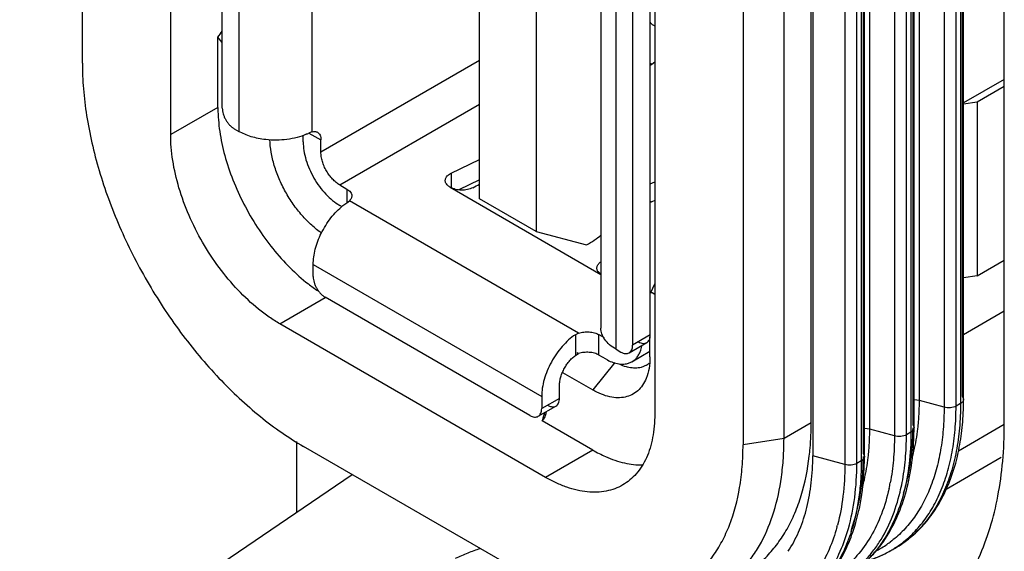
# Model space of a CAD drawing. Header units: inches. Extents: x 0 to 34, y 0 to 22.
# Tile 99 of 126: x 22.264 to 22.728, y 13.47 to 13.721. Entities that reach past the tile are written whole.
import ezdxf

# ---------------------------------------------------------------- set-up
doc = ezdxf.new("R2010")
doc.units = ezdxf.units.IN
doc.header["$LTSCALE"] = 1.87
doc.header["$MEASUREMENT"] = 0
doc.layers.get('0').update_dxf_attribs({"linetype": 'CONTINUOUS'})

msp = doc.modelspace()

# ---------------------------------------------------------------- linework, layer by layer
at = {"color": 6, "linetype": 'CONTINUOUS'}
for p, q in [((22.2931472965, 13.7000560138), (22.2931472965, 14.0616816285)), ((22.3347942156, 13.6663662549), (22.3347942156, 14.0472785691)), ((22.4803913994, 13.6361446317), (22.4803913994, 13.9575896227)), ((22.507116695, 13.9421587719), (22.507116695, 13.6207137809)), ((22.6878925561, 13.5409885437), (22.6878925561, 13.9411875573)), ((22.7072922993, 13.9398550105), (22.7072922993, 13.5396559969)), ((22.7082883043, 13.5429174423), (22.7082883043, 13.9418963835)), ((22.7087567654, 13.5416973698), (22.7087567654, 13.9418963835)), ((22.6995238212, 13.9380559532), (22.6995238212, 13.5378569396)), ((22.7051724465, 13.5384320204), (22.7051724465, 13.938631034)), ((22.5376889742, 13.9319501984), (22.5376889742, 13.5751462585)), ((22.6644901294, 13.5274762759), (22.6644901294, 13.9276752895)), ((22.6838898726, 13.9263427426), (22.6838898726, 13.526143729)), ((22.6848858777, 13.5294051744), (22.6848858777, 13.9283841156)), ((22.6853543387, 13.528185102), (22.6853543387, 13.9283841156)), ((22.5448383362, 13.5651805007), (22.5448383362, 13.9219844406)), ((22.6761213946, 13.9245436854), (22.6761213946, 13.5243446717)), ((22.6817700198, 13.5249197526), (22.6817700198, 13.9251187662)), ((22.5630727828, 13.9154733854), (22.5630727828, 13.5345610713)), ((22.6375973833, 13.915102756), (22.6375973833, 13.5149037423)), ((22.6583675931, 13.5114074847), (22.6583675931, 13.9116064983)), ((22.660487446, 13.9128304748), (22.660487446, 13.5126314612)), ((22.661483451, 13.5158929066), (22.661483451, 13.9148718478)), ((22.6619519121, 13.5146728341), (22.6619519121, 13.9148718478)), ((22.5526332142, 13.911054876), (22.5526332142, 13.5671087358)), ((22.6527189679, 13.9110314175), (22.6527189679, 13.5108324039)), ((22.6240382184, 13.5231467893), (22.6240382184, 13.884772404)), ((22.6047197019, 13.8817836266), (22.6047197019, 13.5201580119)), ((22.3591532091, 13.6788216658), (22.3591532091, 13.8506340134)), ((22.366948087, 13.8461333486), (22.366948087, 13.6678921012)), ((22.4014682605, 13.6676879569), (22.4014682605, 13.8461333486)), ((22.3570652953, 13.6792252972), (22.3570652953, 13.7123186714)), ((22.4803913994, 13.7012464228), (22.405644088, 13.658088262)), ((22.5609668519, 13.6991235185), (22.5616492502, 13.6996365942)), ((22.560984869, 13.7000201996), (22.5616492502, 13.6996365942)), ((22.5616492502, 13.6996365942), (22.5630727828, 13.7006023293)), ((22.7279295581, 13.6924236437), (22.7087567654, 13.6813535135)), ((22.7151621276, 13.6818371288), (22.7279295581, 13.6892088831)), ((22.4145525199, 13.6426584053), (22.4803913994, 13.6806729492)), ((22.7087567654, 13.680846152), (22.7151621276, 13.6818371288)), ((22.7151621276, 13.6818371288), (22.7151621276, 13.5998686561)), ((22.3570652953, 13.6792252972), (22.3347942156, 13.6663662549)), ((22.3972924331, 13.6629104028), (22.3972924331, 13.6661439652)), ((22.4005200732, 13.667350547), (22.4000200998, 13.6671208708)), ((22.4000203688, 13.6671213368), (22.405644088, 13.6638742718)), ((22.4014682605, 13.6676879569), (22.4005200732, 13.667350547)), ((22.405644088, 13.658088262), (22.405644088, 13.6638742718)), ((22.4671176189, 13.648230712), (22.4803913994, 13.6546616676)), ((22.4145525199, 13.6426584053), (22.4178931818, 13.640729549)), ((22.4803913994, 13.6450183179), (22.4707438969, 13.6403442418)), ((22.560984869, 13.6431327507), (22.5630727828, 13.644127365)), ((22.4178931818, 13.640729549), (22.4178931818, 13.6342351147)), ((22.4666111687, 13.6415332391), (22.5376889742, 13.6004938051)), ((22.4156830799, 13.6323622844), (22.4145525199, 13.6330150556)), ((22.4160549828, 13.6328903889), (22.4178931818, 13.634241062)), ((22.4178931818, 13.6342351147), (22.4191083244, 13.6352058)), ((22.5271982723, 13.5727960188), (22.4191083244, 13.6352058)), ((22.507116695, 13.6207137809), (22.4803913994, 13.6361446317)), ((22.5630727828, 13.635326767), (22.5616492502, 13.6346486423)), ((22.507116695, 13.6207137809), (22.5308882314, 13.6143447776)), ((22.4020250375, 13.5994223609), (22.4020250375, 13.6052083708)), ((22.4020250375, 13.6052083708), (22.5097613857, 13.5430027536)), ((22.7151621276, 13.5998686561), (22.7279295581, 13.6072404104)), ((22.7151621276, 13.5998686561), (22.7087567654, 13.5988776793)), ((22.3862960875, 13.5771623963), (22.4077313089, 13.5895388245)), ((22.5041936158, 13.5340026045), (22.4075928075, 13.5897787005)), ((22.7279295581, 13.5831323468), (22.7087567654, 13.5720622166)), ((22.5115709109, 13.5048302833), (22.3862960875, 13.5771623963)), ((22.5271982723, 13.5727960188), (22.52562953, 13.5720294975)), ((22.52562953, 13.5720354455), (22.52562953, 13.5623247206)), ((22.5367650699, 13.5624510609), (22.5367650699, 13.5720944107)), ((22.5367650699, 13.5720944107), (22.5392368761, 13.5706672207)), ((22.5510026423, 13.5635045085), (22.5593542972, 13.5683266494)), ((22.560984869, 13.5719308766), (22.5526332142, 13.5671087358)), ((22.5608287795, 13.5615748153), (22.5608287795, 13.5711149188)), ((22.5263802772, 13.5636249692), (22.5271982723, 13.5631526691)), ((22.552311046, 13.5593129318), (22.5608287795, 13.5642309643)), ((22.556515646, 13.564799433), (22.5570175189, 13.5667093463)), ((22.52562953, 13.5623247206), (22.5271982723, 13.5631526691)), ((22.5442170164, 13.558902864), (22.5338419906, 13.5459959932)), ((22.5401057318, 13.5605222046), (22.5367650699, 13.5624510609)), ((22.5502582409, 13.5584728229), (22.552310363, 13.5593141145)), ((22.5196409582, 13.5541954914), (22.5338419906, 13.5459959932)), ((22.5591845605, 13.5576946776), (22.5566932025, 13.5566746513)), ((22.5097613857, 13.5430027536), (22.5097613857, 13.5372167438)), ((22.5181130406, 13.5420388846), (22.5097613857, 13.5372167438)), ((22.6878925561, 13.5409885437), (22.6853518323, 13.5412837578)), ((22.6995238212, 13.5378569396), (22.6878925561, 13.5409885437)), ((22.7082883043, 13.5429174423), (22.7087567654, 13.5416973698)), ((22.5081308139, 13.5336125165), (22.5164824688, 13.5384346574)), ((22.7072922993, 13.5396559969), (22.7051724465, 13.5384320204)), ((22.5338419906, 13.5176893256), (22.5100531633, 13.5314246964)), ((22.5109983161, 13.5346884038), (22.5117027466, 13.5342816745)), ((22.6368457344, 13.5305416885), (22.6240382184, 13.5231467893)), ((22.6644901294, 13.5274762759), (22.6619494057, 13.5277714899)), ((22.6761213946, 13.5243446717), (22.6644901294, 13.5274762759)), ((22.6838898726, 13.526143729), (22.6817700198, 13.5249197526)), ((22.6848858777, 13.5294051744), (22.6853543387, 13.528185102)), ((22.7062708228, 13.5173717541), (22.7279264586, 13.5298754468)), ((22.6240382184, 13.5231467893), (22.6047197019, 13.5201580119)), ((22.5004353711, 13.4599571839), (22.3974316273, 13.5194302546)), ((22.5338419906, 13.5176893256), (22.5115709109, 13.5048302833)), ((22.6527189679, 13.5108324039), (22.6375973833, 13.5149037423)), ((22.660487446, 13.5126314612), (22.6583675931, 13.5114074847)), ((22.661483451, 13.5158929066), (22.6619519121, 13.5146728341)), ((22.7005240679, 13.4993278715), (22.726453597, 13.5142992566)), ((22.2635945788, 13.3997197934), (22.4204564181, 13.506136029)), ((22.6743399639, 13.4702796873), (22.6764598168, 13.4715036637))]:
    msp.add_line(p, q, dxfattribs=at)
at = {"color": 7, "linetype": 'CONTINUOUS'}
for p, q in [((22.560984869, 13.5719308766), (22.560984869, 13.9158770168)), ((22.6368457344, 13.5305416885), (22.6368457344, 13.8921673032)), ((22.7279295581, 13.5298700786), (22.7279295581, 13.8891170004)), ((22.5617921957, 13.7183463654), (22.5630727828, 13.7176069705)), ((22.3591485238, 13.7098720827), (22.3570652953, 13.7123186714)), ((22.364720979, 13.6691780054), (22.366948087, 13.6678921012)), ((22.4671176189, 13.648230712), (22.4671176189, 13.6415332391)), ((22.5616492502, 13.6346486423), (22.5609679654, 13.6343809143)), ((22.560984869, 13.6350322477), (22.5616492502, 13.6346486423)), ((22.5376127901, 13.6005768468), (22.5364802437, 13.6016402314)), ((22.561211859, 13.5920053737), (22.5630727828, 13.5960153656)), ((22.5630727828, 13.5909966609), (22.5617921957, 13.5917360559)), ((22.5448383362, 13.5651805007), (22.5470654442, 13.5638945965)), ((22.5181130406, 13.5420388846), (22.5181130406, 13.5478248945)), ((22.3941751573, 13.5216815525), (22.3941751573, 13.4883066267))]:
    msp.add_line(p, q, dxfattribs=at)
for centre, radius, start, end in [((22.1701163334, 13.8497997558), 0.2320581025, 323.6694717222, 324.5508103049), ((22.3858658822, 13.8161422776), 0.1972409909, 297.6032540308, 298.6358574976), ((22.4616449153, 13.5475392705), 0.0510199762, 341.5879658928, 343.3152423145), ((22.5040514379, 13.5362313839), 0.0076892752, 321.3093112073, 327.8542226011), ((22.465806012, 13.5462859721), 0.0466742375, 343.322434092, 344.6744633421), ((22.4724826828, 13.5444799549), 0.039757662, 344.6415063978, 346.7392620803)]:
    msp.add_arc(centre, radius, start, end, dxfattribs=at)
at = {"color": 6, "linetype": 'CONTINUOUS'}
for centre, radius, start, end in [((22.4256973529, 13.6792260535), 0.0686320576, 180.0006313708, 180.4702131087), ((22.3882979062, 13.6910115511), 0.0266115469, 293.1196178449, 296.1353250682), ((22.4508193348, 13.6616081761), 0.0831486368, 232.0943143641, 235.9871130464), ((22.5541886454, 13.5663395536), 0.0099846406, 300.0238220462, 309.3761722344), ((22.5709686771, 13.5416905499), 0.1377880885, 359.0647768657, 0.0028359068), ((22.5734780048, 13.5416498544), 0.1352784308, 358.4443260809, 359.0646637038), ((22.5475662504, 13.528178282), 0.1377880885, 359.0647768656, 0.002835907), ((22.5500755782, 13.5281375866), 0.1352784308, 358.4443260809, 359.0646637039), ((22.5266731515, 13.5146253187), 0.1352784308, 358.4443260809, 359.0646637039), ((22.5241638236, 13.5146660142), 0.1377880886, 359.0647768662, 0.0028359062), ((22.5800438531, 13.5269543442), 0.1047147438, 350.0034698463, 352.0946291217), ((22.5842040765, 13.5262263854), 0.1004913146, 349.1763506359, 350.0004708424), ((22.5781943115, 13.5206356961), 0.0976860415, 347.5570348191, 349.1783770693), ((22.5838395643, 13.5206693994), 0.0976373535, 346.5213247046, 349.1986967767), ((22.5634092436, 13.5050843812), 0.0888294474, 344.543810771, 345.1700226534), ((22.5692976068, 13.5048969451), 0.0884918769, 343.5195992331, 344.1431007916), ((22.5739198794, 13.5053673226), 0.0858784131, 342.3225614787, 342.9587500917), ((22.575936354, 13.5067926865), 0.0852138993, 341.0057711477, 341.6476819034), ((22.5811210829, 13.4999976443), 0.053975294, 326.1936009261, 327.5097714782), ((22.6451406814, 13.5131801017), 0.0484626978, 297.6922081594, 299.9960024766), ((22.6450985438, 13.5132470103), 0.048541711, 299.9995948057, 303.7751705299), ((22.6198013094, 13.5102863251), 0.0623468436, 323.3073668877, 325.2944773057), ((22.6448585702, 13.5136045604), 0.0489723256, 303.7759864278, 306.5876587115), ((22.6495476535, 13.5132162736), 0.0495803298, 300.0028629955, 302.759181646), ((22.6474858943, 13.5168856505), 0.0537890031, 286.6730420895, 299.9502818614)]:
    msp.add_arc(centre, radius, start, end, dxfattribs=at)
msp.add_ellipse((22.4964686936, 13.6235666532), major_axis=(0.0485333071, 0.0090858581), ratio=0.4107397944, start_param=-0.8620928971, end_param=-0.6367217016, dxfattribs=at)
at = {"color": 7, "linetype": 'CONTINUOUS'}
for points, knots in [([(22.5609750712, 13.7193401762), (22.5610603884, 13.7191300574), (22.5612854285, 13.7187485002), (22.5616192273, 13.7184605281), (22.5617921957, 13.7183463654)], [0, 0, 0, 0, 0.5225018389, 1, 1, 1, 1]), ([(22.4648297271, 13.6431162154), (22.4646877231, 13.6433256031), (22.4644549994, 13.6437652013), (22.4642859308, 13.6444804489), (22.4643124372, 13.6452042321), (22.4645326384, 13.6459134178), (22.4649403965, 13.6465884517), (22.4655285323, 13.647206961), (22.4662667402, 13.6477626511), (22.4668226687, 13.6480809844), (22.4671176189, 13.648230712)], [0, 0, 0, 0, 0.1178088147, 0.2290095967, 0.3384487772, 0.4510075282, 0.5711224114, 0.7024259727, 0.8459733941, 1, 1, 1, 1]), ([(22.4666111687, 13.6415332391), (22.4662508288, 13.641751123), (22.4655954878, 13.6422139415), (22.4650417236, 13.6428036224), (22.4648297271, 13.6431162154)], [0, 0, 0, 0, 0.5271611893, 1, 1, 1, 1]), ([(22.4772567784, 13.6413517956), (22.4764588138, 13.6409496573), (22.4746824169, 13.6403409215), (22.4718678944, 13.6400945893), (22.469102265, 13.6404444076), (22.4673923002, 13.6410961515), (22.4666436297, 13.6415144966)], [0, 0, 0, 0, 0.2441511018, 0.5065480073, 0.7656696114, 1, 1, 1, 1]), ([(22.5364802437, 13.6016402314), (22.536338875, 13.6018250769), (22.5360960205, 13.6022102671), (22.5358668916, 13.6028396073), (22.5357929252, 13.603487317), (22.5358775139, 13.6041375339), (22.5361154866, 13.6047760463), (22.5365020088, 13.6053886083), (22.5370195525, 13.6059669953), (22.5374268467, 13.6063154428), (22.5376464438, 13.6064835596)], [0, 0, 0, 0, 0.1241188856, 0.240992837, 0.354329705, 0.4684385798, 0.5874851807, 0.7149216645, 0.8524910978, 1, 1, 1, 1]), ([(22.5617921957, 13.5917360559), (22.5617277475, 13.5917708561), (22.5615999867, 13.5918282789), (22.5614047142, 13.5918734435), (22.5612207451, 13.5918621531), (22.5611136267, 13.5918118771), (22.5610688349, 13.5917788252)], [0, 0, 0, 0, 0.2880758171, 0.548065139, 0.7810581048, 1, 1, 1, 1]), ([(22.5554170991, 13.5687167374), (22.5557619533, 13.5685176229), (22.5564496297, 13.5681918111), (22.5575057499, 13.5679346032), (22.5584978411, 13.5679604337), (22.5590947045, 13.5681767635), (22.5593542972, 13.5683266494)], [0, 0, 0, 0, 0.2891594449, 0.5490457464, 0.7823320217, 1, 1, 1, 1]), ([(22.5593542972, 13.5683266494), (22.5596138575, 13.5684765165), (22.5600995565, 13.5688852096), (22.5606178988, 13.5697313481), (22.5609231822, 13.570774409), (22.560984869, 13.5715327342), (22.560984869, 13.5719308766)], [0, 0, 0, 0, 0.2176733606, 0.4509619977, 0.7108462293, 1, 1, 1, 1]), ([(22.5164824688, 13.5384346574), (22.5167420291, 13.5385845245), (22.517227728, 13.5389932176), (22.5177460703, 13.5398393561), (22.5180513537, 13.540882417), (22.5181130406, 13.5416407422), (22.5181130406, 13.5420388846)], [0, 0, 0, 0, 0.2176733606, 0.4509619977, 0.7108462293, 1, 1, 1, 1]), ([(22.5118766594, 13.5356809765), (22.5117584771, 13.5350324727), (22.5114364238, 13.5338022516), (22.5108843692, 13.5326527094), (22.5105619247, 13.532140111)], [0, 0, 0, 0, 0.5211913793, 1, 1, 1, 1]), ([(22.5125452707, 13.5388247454), (22.5127221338, 13.5387226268), (22.5133904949, 13.5383734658), (22.5141280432, 13.5381385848), (22.514675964, 13.5380838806)], [0, 0, 0, 0, 0.2705454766, 1, 1, 1, 1]), ([(22.514675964, 13.5380838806), (22.5149956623, 13.5380519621), (22.5156263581, 13.5380684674), (22.5162228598, 13.5382847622), (22.5164824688, 13.5384346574)], [0, 0, 0, 0, 0.5173188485, 1, 1, 1, 1]), ([(22.6359444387, 13.51474423), (22.6360956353, 13.516022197), (22.6366323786, 13.5212714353), (22.6368457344, 13.5265524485), (22.6368457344, 13.5305416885)], [0, 0, 0, 0, 0.2439065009, 1, 1, 1, 1]), ([(22.6815432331, 13.4273367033), (22.6852152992, 13.4294569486), (22.6922751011, 13.4343835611), (22.7016030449, 13.4435650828), (22.7096247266, 13.4544633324), (22.7187243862, 13.4715633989), (22.7245612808, 13.4913249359), (22.7274562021, 13.5126639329), (22.7279295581, 13.52403995), (22.7279295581, 13.5298700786)], [0, 0, 0, 0, 0.1080604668, 0.2181492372, 0.3321454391, 0.4515482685, 0.710374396, 0.8514214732, 1, 1, 1, 1]), ([(22.604234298, 13.4584571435), (22.6063961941, 13.4597053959), (22.6105739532, 13.462535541), (22.6162365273, 13.467669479), (22.6212725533, 13.4736684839), (22.6256484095, 13.4804835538), (22.6293395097, 13.4880659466), (22.6334089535, 13.4993910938), (22.6352056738, 13.5084999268), (22.6359444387, 13.51474423)], [0, 0, 0, 0, 0.1118324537, 0.2251556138, 0.3413667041, 0.4616809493, 0.5870765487, 0.7183180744, 1, 1, 1, 1])]:
    msp.add_open_spline(points, degree=3, knots=knots, dxfattribs=at)
at = {"color": 6, "linetype": 'CONTINUOUS'}
for points, knots in [([(22.2931472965, 13.7000560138), (22.2931472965, 13.6960236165), (22.2935069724, 13.6877712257), (22.2950247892, 13.6752232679), (22.2975259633, 13.66233673), (22.3009815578, 13.649238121), (22.3053612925, 13.6360510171), (22.3106199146, 13.6228990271), (22.3167113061, 13.6099100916), (22.3235733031, 13.5972068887), (22.3311436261, 13.5849125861), (22.3393467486, 13.5731427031), (22.3481075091, 13.5620124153), (22.357338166, 13.551625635), (22.3669542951, 13.5420833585), (22.3768640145, 13.533473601), (22.3869722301, 13.5258846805), (22.3939393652, 13.5214466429), (22.3974316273, 13.5194302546)], [0, 0, 0, 0, 0.0558104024, 0.1141767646, 0.1747877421, 0.2373492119, 0.3015423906, 0.3669870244, 0.4332775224, 0.4999939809, 0.5667106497, 0.6330017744, 0.6984474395, 0.7626420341, 0.825205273, 0.8858183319, 0.9441870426, 1, 1, 1, 1]), ([(22.3570676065, 13.6786628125), (22.3570970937, 13.6750650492), (22.3577314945, 13.6676113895), (22.3601444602, 13.656341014), (22.3639862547, 13.6448697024), (22.3691396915, 13.6335364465), (22.3754560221, 13.6226730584), (22.3827489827, 13.6126005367), (22.3908014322, 13.6036141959), (22.3967046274, 13.5983607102), (22.3997358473, 13.5960019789)], [0, 0, 0, 0, 0.1126939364, 0.2334323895, 0.3602434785, 0.4908699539, 0.6227313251, 0.7531974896, 0.8796967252, 1, 1, 1, 1]), ([(22.3591532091, 13.6788216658), (22.3591532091, 13.6783823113), (22.3592350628, 13.6774665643), (22.3595546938, 13.6760842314), (22.3600705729, 13.6746842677), (22.3607590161, 13.673319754), (22.3615965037, 13.6720412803), (22.362550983, 13.6708945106), (22.363588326, 13.6699264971), (22.3643404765, 13.6693977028), (22.364720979, 13.6691780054)], [0, 0, 0, 0, 0.113958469, 0.2373419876, 0.3670582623, 0.4999939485, 0.6329304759, 0.7626492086, 0.8860366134, 1, 1, 1, 1]), ([(22.3862960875, 13.5771623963), (22.384571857, 13.5781579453), (22.3811313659, 13.5803498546), (22.3743550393, 13.5854376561), (22.3662228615, 13.5930463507), (22.3573949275, 13.6036422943), (22.349648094, 13.6154736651), (22.3432752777, 13.6280982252), (22.3385130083, 13.6410411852), (22.3359899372, 13.6518879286), (22.3349721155, 13.6603000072), (22.3347942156, 13.6643753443), (22.3347942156, 13.6663662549)], [0, 0, 0, 0, 0.0558184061, 0.1142147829, 0.2373846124, 0.3670045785, 0.5000060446, 0.6330066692, 0.7626241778, 0.8857901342, 0.9441841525, 1, 1, 1, 1]), ([(22.3796229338, 13.6640151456), (22.3784460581, 13.6641449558), (22.3761402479, 13.6645015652), (22.3728156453, 13.6653343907), (22.3697412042, 13.6664434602), (22.3678354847, 13.6673797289), (22.366948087, 13.6678921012)], [0, 0, 0, 0, 0.2662607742, 0.523877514, 0.7695666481, 1, 1, 1, 1]), ([(22.3987469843, 13.6665372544), (22.3973423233, 13.6659364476), (22.394346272, 13.6649284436), (22.3896035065, 13.6640114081), (22.3846383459, 13.6636682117), (22.3812876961, 13.6638315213), (22.3796229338, 13.6640151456)], [0, 0, 0, 0, 0.2352795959, 0.4848168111, 0.7420662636, 1, 1, 1, 1]), ([(22.4014682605, 13.6676879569), (22.4019097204, 13.6678112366), (22.4025915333, 13.6678992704), (22.4034543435, 13.667744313), (22.4038380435, 13.6675800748), (22.4040136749, 13.6674787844)], [0, 0, 0, 0, 0.5261266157, 0.7672731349, 1, 1, 1, 1]), ([(22.4040136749, 13.6674787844), (22.4042733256, 13.6673290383), (22.4047597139, 13.6669205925), (22.4052763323, 13.6660728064), (22.4055816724, 13.665030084), (22.405644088, 13.6642719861), (22.405644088, 13.6638742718)], [0, 0, 0, 0, 0.2176902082, 0.4511179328, 0.7111518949, 1, 1, 1, 1]), ([(22.4060817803, 13.619896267), (22.4044020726, 13.6210459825), (22.4011086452, 13.6236731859), (22.3965907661, 13.6282932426), (22.3924548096, 13.6335872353), (22.3888312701, 13.6393864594), (22.3858371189, 13.6455077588), (22.3835653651, 13.6517567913), (22.3820904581, 13.6579343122), (22.3816523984, 13.6620377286), (22.3815955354, 13.6640223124)], [0, 0, 0, 0, 0.1172433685, 0.2418139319, 0.3714260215, 0.5034420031, 0.6349871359, 0.7632188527, 0.8856425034, 1, 1, 1, 1]), ([(22.3972924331, 13.6629104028), (22.3972924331, 13.661547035), (22.3975439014, 13.6587077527), (22.3985379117, 13.6544240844), (22.4001346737, 13.6500847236), (22.4022715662, 13.6458551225), (22.4048660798, 13.6418896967), (22.4078257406, 13.6383371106), (22.4110385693, 13.6353343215), (22.4133717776, 13.6336968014), (22.4145525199, 13.6330150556)], [0, 0, 0, 0, 0.1140712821, 0.2373531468, 0.3669810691, 0.4999941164, 0.6330080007, 0.7626382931, 0.8859238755, 1, 1, 1, 1]), ([(22.4145525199, 13.6426584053), (22.4139437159, 13.6430099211), (22.4127402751, 13.643855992), (22.4110805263, 13.6454048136), (22.4095533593, 13.6472396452), (22.4082133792, 13.6492852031), (22.4071118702, 13.651468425), (22.4062864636, 13.6537083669), (22.4057750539, 13.6559200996), (22.405644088, 13.6573852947), (22.405644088, 13.658088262)], [0, 0, 0, 0, 0.1139633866, 0.2373507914, 0.3670695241, 0.5000060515, 0.6329417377, 0.7626580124, 0.886041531, 1, 1, 1, 1]), ([(22.4178931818, 13.640729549), (22.4182376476, 13.6405306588), (22.4188630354, 13.6400974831), (22.419613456, 13.6393115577), (22.4200893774, 13.6384401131), (22.4201999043, 13.6378145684), (22.4201997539, 13.6375147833)], [0, 0, 0, 0, 0.2888429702, 0.5488750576, 0.782304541, 1, 1, 1, 1]), ([(22.4057958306, 13.6198180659), (22.4070647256, 13.6223852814), (22.4093431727, 13.6260233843), (22.4130129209, 13.6302300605), (22.415021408, 13.6320644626), (22.4160549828, 13.6328903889)], [0, 0, 0, 0, 0.513627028, 0.7627013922, 1, 1, 1, 1]), ([(22.4201997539, 13.6375147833), (22.4201996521, 13.6373120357), (22.4201500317, 13.6368976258), (22.4198528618, 13.6360729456), (22.4194357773, 13.6355264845), (22.4191083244, 13.6352058)], [0, 0, 0, 0, 0.2327344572, 0.4738851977, 1, 1, 1, 1]), ([(22.4020250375, 13.6052083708), (22.4020250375, 13.6063707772), (22.4022077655, 13.6087814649), (22.4029422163, 13.6124344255), (22.4041332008, 13.6161629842), (22.4051972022, 13.618606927), (22.4057958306, 13.6198180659)], [0, 0, 0, 0, 0.2292999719, 0.4751956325, 0.733496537, 1, 1, 1, 1]), ([(22.4020250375, 13.5994223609), (22.4020250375, 13.5989830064), (22.4021068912, 13.5980672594), (22.4024265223, 13.5966849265), (22.4029424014, 13.5952849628), (22.4036308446, 13.5939204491), (22.4044683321, 13.5926419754), (22.4054228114, 13.5914952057), (22.4064601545, 13.5905271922), (22.407212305, 13.5899983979), (22.4075928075, 13.5897787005)], [0, 0, 0, 0, 0.113958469, 0.2373419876, 0.3670582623, 0.4999939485, 0.6329304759, 0.7626492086, 0.8860366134, 1, 1, 1, 1]), ([(22.5271982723, 13.5727960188), (22.5279768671, 13.5730610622), (22.5296377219, 13.5734147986), (22.5321703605, 13.5734719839), (22.5342492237, 13.5731241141), (22.5357621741, 13.5726073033), (22.5364483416, 13.5722772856), (22.5367650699, 13.5720944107)], [0, 0, 0, 0, 0.2507786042, 0.5133318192, 0.768663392, 0.8884850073, 1, 1, 1, 1]), ([(22.5448383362, 13.5651805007), (22.5437676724, 13.5657986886), (22.5418249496, 13.5671384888), (22.5395017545, 13.5695758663), (22.5382546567, 13.5718749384), (22.5377702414, 13.5737492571), (22.5376899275, 13.5746840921), (22.5376897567, 13.5751462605)], [0, 0, 0, 0, 0.2893732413, 0.5486800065, 0.7816336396, 0.8918244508, 1, 1, 1, 1]), ([(22.52562953, 13.5720354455), (22.5245197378, 13.5712909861), (22.5223442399, 13.5695705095), (22.5193628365, 13.5665324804), (22.5166385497, 13.5630363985), (22.5142682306, 13.5592006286), (22.5123273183, 13.5551550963), (22.5108829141, 13.5510334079), (22.5099864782, 13.5469773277), (22.5097613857, 13.5442934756), (22.5097613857, 13.5430027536)], [0, 0, 0, 0, 0.117146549, 0.2422093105, 0.3723400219, 0.5048591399, 0.6367299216, 0.7649266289, 0.8868541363, 1, 1, 1, 1]), ([(22.5367650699, 13.5624510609), (22.5364483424, 13.5626339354), (22.5357621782, 13.5629639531), (22.5342492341, 13.5634807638), (22.5321703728, 13.5638286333), (22.5296377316, 13.5637714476), (22.5279768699, 13.5634177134), (22.5271982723, 13.5631526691)], [0, 0, 0, 0, 0.1115147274, 0.2313357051, 0.4866663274, 0.7492204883, 1, 1, 1, 1]), ([(22.5470654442, 13.5638945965), (22.5474129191, 13.5636939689), (22.5481052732, 13.5633661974), (22.5488539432, 13.5631864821), (22.5492126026, 13.563152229)], [0, 0, 0, 0, 0.5268831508, 1, 1, 1, 1]), ([(22.5492126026, 13.563152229), (22.549529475, 13.5631219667), (22.5501544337, 13.5631407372), (22.5507451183, 13.5633560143), (22.5510025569, 13.5635046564)], [0, 0, 0, 0, 0.5170932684, 1, 1, 1, 1]), ([(22.5510025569, 13.5635046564), (22.5512620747, 13.5636544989), (22.5517477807, 13.5640630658), (22.5522661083, 13.5649091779), (22.5525714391, 13.565952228), (22.5526332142, 13.5667105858), (22.5526332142, 13.5671087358)], [0, 0, 0, 0, 0.2176432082, 0.4509223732, 0.7108333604, 1, 1, 1, 1]), ([(22.552310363, 13.5593141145), (22.5527899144, 13.5595910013), (22.5537069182, 13.5602534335), (22.5548778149, 13.5615252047), (22.5558373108, 13.5630574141), (22.5563131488, 13.5641983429), (22.556515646, 13.564799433)], [0, 0, 0, 0, 0.2353721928, 0.4769682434, 0.7303959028, 1, 1, 1, 1]), ([(22.5181130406, 13.5478248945), (22.5181130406, 13.5484552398), (22.5182178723, 13.5497649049), (22.5186341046, 13.5517478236), (22.5193091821, 13.5537677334), (22.5202178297, 13.5557620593), (22.5213347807, 13.557670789), (22.5226251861, 13.5594380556), (22.5240512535, 13.5610054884), (22.5250947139, 13.5619182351), (22.52562953, 13.5623247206)], [0, 0, 0, 0, 0.1123288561, 0.2332162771, 0.3602675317, 0.4910644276, 0.6230771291, 0.7536986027, 0.8802913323, 1, 1, 1, 1]), ([(22.5401057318, 13.5605222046), (22.5409739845, 13.5600208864), (22.5427053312, 13.559167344), (22.5445539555, 13.5585963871), (22.5454563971, 13.5584147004)], [0, 0, 0, 0, 0.5213293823, 1, 1, 1, 1]), ([(22.5608287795, 13.5615748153), (22.5608287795, 13.5597715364), (22.5605727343, 13.5563320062), (22.5596689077, 13.5529896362), (22.5590525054, 13.5514824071)], [0, 0, 0, 0, 0.525479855, 1, 1, 1, 1]), ([(22.5454563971, 13.5584147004), (22.5462765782, 13.5582495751), (22.5478913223, 13.5580765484), (22.5495091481, 13.5582758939), (22.5502582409, 13.5584728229)], [0, 0, 0, 0, 0.5192691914, 1, 1, 1, 1]), ([(22.5508727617, 13.5566109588), (22.5504954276, 13.5566874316), (22.5489242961, 13.5570640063), (22.5474061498, 13.5576470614), (22.546294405, 13.5581726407)], [0, 0, 0, 0, 0.2384340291, 1, 1, 1, 1]), ([(22.5566932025, 13.5566746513), (22.5557850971, 13.5564367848), (22.5538237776, 13.5561972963), (22.5518667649, 13.5564095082), (22.5508727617, 13.5566109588)], [0, 0, 0, 0, 0.4806780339, 1, 1, 1, 1]), ([(22.5590525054, 13.5514824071), (22.5585884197, 13.5503476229), (22.5574801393, 13.548226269), (22.5551832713, 13.5455658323), (22.5523688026, 13.5436345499), (22.5491191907, 13.5425032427), (22.5455379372, 13.5421888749), (22.5417156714, 13.5426813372), (22.5377399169, 13.5439548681), (22.5351439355, 13.5452442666), (22.5338419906, 13.5459959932)], [0, 0, 0, 0, 0.1234450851, 0.2388900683, 0.3504831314, 0.4631286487, 0.5814969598, 0.709244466, 0.848627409, 1, 1, 1, 1]), ([(22.6871480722, 13.5277611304), (22.6872729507, 13.5288317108), (22.6877161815, 13.533227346), (22.6878925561, 13.5376488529), (22.6878925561, 13.5409885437)], [0, 0, 0, 0, 0.2439913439, 1, 1, 1, 1]), ([(22.7087568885, 13.5416973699), (22.7087571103, 13.54150695), (22.7086867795, 13.5411098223), (22.7083851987, 13.5405563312), (22.7079085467, 13.540057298), (22.7075112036, 13.5397823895), (22.7072922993, 13.5396559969)], [0, 0, 0, 0, 0.2177483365, 0.4510242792, 0.7109500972, 1, 1, 1, 1]), ([(22.5081307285, 13.5336126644), (22.5083902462, 13.5337625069), (22.5088759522, 13.5341710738), (22.5093942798, 13.5350171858), (22.5096996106, 13.536060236), (22.5097613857, 13.5368185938), (22.5097613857, 13.5372167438)], [0, 0, 0, 0, 0.2176432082, 0.4509223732, 0.7108333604, 1, 1, 1, 1]), ([(22.6995238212, 13.5378569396), (22.6995238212, 13.5343803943), (22.6992647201, 13.5275843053), (22.6980444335, 13.5177042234), (22.6960029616, 13.5084552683), (22.6931569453, 13.4999153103), (22.6895238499, 13.4921523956), (22.6851296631, 13.4852288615), (22.6800066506, 13.4792071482), (22.6760944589, 13.4758010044), (22.6740486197, 13.4742824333)], [0, 0, 0, 0, 0.1469631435, 0.2871302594, 0.4202936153, 0.5466926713, 0.6668910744, 0.7817241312, 0.8922955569, 1, 1, 1, 1]), ([(22.6763760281, 13.4715215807), (22.6786698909, 13.4729975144), (22.6830697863, 13.4763726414), (22.6888616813, 13.4825130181), (22.6938350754, 13.489700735), (22.6979523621, 13.4978589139), (22.7011791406, 13.5069146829), (22.7034952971, 13.5167869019), (22.7048794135, 13.5273843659), (22.7051724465, 13.5346899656), (22.7051724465, 13.5384320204)], [0, 0, 0, 0, 0.1078099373, 0.2180377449, 0.3323446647, 0.4520601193, 0.5781931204, 0.7114292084, 0.8520969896, 1, 1, 1, 1]), ([(22.7072922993, 13.5396559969), (22.7072922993, 13.5357804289), (22.7069784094, 13.5282212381), (22.7054924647, 13.5172734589), (22.7030057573, 13.5071112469), (22.699542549, 13.4978349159), (22.695125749, 13.4895343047), (22.6897946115, 13.4822901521), (22.6835927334, 13.4761885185), (22.6789006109, 13.4729129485), (22.6764598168, 13.4715036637)], [0, 0, 0, 0, 0.1485256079, 0.289499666, 0.4227396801, 0.5486431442, 0.667994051, 0.7819384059, 0.8919876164, 1, 1, 1, 1]), ([(22.6764598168, 13.4715036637), (22.6789497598, 13.4729413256), (22.6837314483, 13.4762528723), (22.690077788, 13.4823580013), (22.6955482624, 13.4895336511), (22.7017542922, 13.5006174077), (22.7058800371, 13.5133368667), (22.7081077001, 13.5270134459), (22.7086057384, 13.5342664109), (22.7087065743, 13.5379772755)], [0, 0, 0, 0, 0.1118236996, 0.2250456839, 0.3411629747, 0.4614408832, 0.7177615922, 0.8556211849, 1, 1, 1, 1]), ([(22.7051724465, 13.5384320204), (22.7047880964, 13.5382101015), (22.7039141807, 13.53785538), (22.7024918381, 13.5375843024), (22.7009945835, 13.537567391), (22.7000002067, 13.5377286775), (22.6995238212, 13.5378569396)], [0, 0, 0, 0, 0.2294818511, 0.4825957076, 0.744906, 1, 1, 1, 1]), ([(22.5041936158, 13.5340026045), (22.5045384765, 13.5338034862), (22.5052262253, 13.5334777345), (22.5062823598, 13.533220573), (22.5072744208, 13.5332464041), (22.5078711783, 13.5334628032), (22.5081307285, 13.5336126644)], [0, 0, 0, 0, 0.2891723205, 0.549085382, 0.7823621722, 1, 1, 1, 1]), ([(22.5630727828, 13.5345610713), (22.5630727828, 13.5326657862), (22.5629188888, 13.5289682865), (22.5621920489, 13.5236126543), (22.5609760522, 13.518640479), (22.5592813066, 13.5141025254), (22.5571212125, 13.5100419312), (22.5545121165, 13.5064995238), (22.5514798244, 13.5035132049), (22.5491837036, 13.5019118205), (22.5479897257, 13.5012224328)], [0, 0, 0, 0, 0.1484807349, 0.2894752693, 0.4227561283, 0.5486629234, 0.667999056, 0.7819348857, 0.8919889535, 1, 1, 1, 1]), ([(22.6637456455, 13.5142488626), (22.663870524, 13.515319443), (22.6643137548, 13.5197150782), (22.6644901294, 13.524136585), (22.6644901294, 13.5274762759)], [0, 0, 0, 0, 0.2439913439, 1, 1, 1, 1]), ([(22.6838898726, 13.526143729), (22.6838898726, 13.5211300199), (22.6833717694, 13.5114315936), (22.6816382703, 13.5018638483), (22.6804582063, 13.4973404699)], [0, 0, 0, 0, 0.5174917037, 1, 1, 1, 1]), ([(22.6837634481, 13.5125521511), (22.6839386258, 13.5138110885), (22.6845677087, 13.5189976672), (22.6848445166, 13.5242252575), (22.6848803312, 13.5281780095)], [0, 0, 0, 0, 0.2433138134, 1, 1, 1, 1]), ([(22.6853544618, 13.528185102), (22.6853546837, 13.5279946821), (22.6852843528, 13.5275975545), (22.684982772, 13.5270440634), (22.68450612, 13.5265450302), (22.6841087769, 13.5262701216), (22.6838898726, 13.526143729)], [0, 0, 0, 0, 0.2177483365, 0.4510242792, 0.7109500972, 1, 1, 1, 1]), ([(22.6844813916, 13.5139169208), (22.6847863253, 13.5150148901), (22.6859486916, 13.5195720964), (22.6867352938, 13.5242223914), (22.6871480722, 13.5277611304)], [0, 0, 0, 0, 0.2423360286, 1, 1, 1, 1]), ([(22.6052714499, 13.4625483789), (22.6068110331, 13.4643200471), (22.609726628, 13.468115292), (22.6148608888, 13.4766129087), (22.619832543, 13.4888925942), (22.6226839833, 13.5023634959), (22.6238474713, 13.5139774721), (22.6240382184, 13.5200526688), (22.6240382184, 13.5231467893)], [0, 0, 0, 0, 0.1087803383, 0.2212102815, 0.459358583, 0.7185651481, 0.8566009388, 1, 1, 1, 1]), ([(22.6761213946, 13.5243446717), (22.6761213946, 13.5205545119), (22.6758146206, 13.5131627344), (22.6748187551, 13.5058283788), (22.6741431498, 13.5022949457)], [0, 0, 0, 0, 0.5130432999, 1, 1, 1, 1]), ([(22.6817700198, 13.5249197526), (22.6813856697, 13.5246978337), (22.6805117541, 13.5243431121), (22.6790894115, 13.5240720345), (22.6775921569, 13.5240551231), (22.6765977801, 13.5242164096), (22.6761213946, 13.5243446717)], [0, 0, 0, 0, 0.2294818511, 0.4825957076, 0.744906, 1, 1, 1, 1]), ([(22.6797470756, 13.5023718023), (22.6804379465, 13.505985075), (22.6814563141, 13.513485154), (22.6817700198, 13.5210439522), (22.6817700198, 13.5249197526)], [0, 0, 0, 0, 0.4869567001, 1, 1, 1, 1]), ([(22.6813105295, 13.4970153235), (22.6825446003, 13.501333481), (22.6844319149, 13.5104365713), (22.6851744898, 13.5196934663), (22.6853041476, 13.5244650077)], [0, 0, 0, 0, 0.4847660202, 1, 1, 1, 1]), ([(22.5338419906, 13.5176893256), (22.5358125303, 13.5165515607), (22.5406461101, 13.5140734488), (22.5484969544, 13.511356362), (22.5545064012, 13.5106299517), (22.5573463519, 13.510672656)], [0, 0, 0, 0, 0.2754206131, 0.6562087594, 1, 1, 1, 1]), ([(22.5799626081, 13.4565616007), (22.5819567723, 13.4581248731), (22.5857655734, 13.4616076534), (22.5907437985, 13.4677021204), (22.5950125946, 13.474664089), (22.5998324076, 13.4852823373), (22.6029285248, 13.4972123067), (22.6044676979, 13.5099653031), (22.6047197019, 13.5167102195), (22.6047197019, 13.5201580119)], [0, 0, 0, 0, 0.1077539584, 0.2185269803, 0.3336125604, 0.4540342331, 0.7133870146, 0.8533812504, 1, 1, 1, 1]), ([(22.6266483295, 13.471004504), (22.6284909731, 13.4738977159), (22.6317432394, 13.4802606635), (22.6351428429, 13.4908154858), (22.6371744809, 13.502511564), (22.6375973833, 13.5106854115), (22.6375973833, 13.5149037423)], [0, 0, 0, 0, 0.2246547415, 0.4652554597, 0.7237249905, 1, 1, 1, 1]), ([(22.655826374, 13.4802958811), (22.6577204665, 13.4855247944), (22.6597883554, 13.4938801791), (22.6611830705, 13.5054571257), (22.6614497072, 13.5115536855), (22.6614779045, 13.5146657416)], [0, 0, 0, 0, 0.4771234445, 0.732999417, 1, 1, 1, 1]), ([(22.660487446, 13.5126314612), (22.660487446, 13.5097298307), (22.6603098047, 13.5040312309), (22.659228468, 13.4931357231), (22.6575662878, 13.4852190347), (22.6560277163, 13.4801997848)], [0, 0, 0, 0, 0.2650990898, 0.5203700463, 1, 1, 1, 1]), ([(22.6619520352, 13.5146728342), (22.661952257, 13.5144824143), (22.6618819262, 13.5140852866), (22.6615803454, 13.5135317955), (22.6611036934, 13.5130327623), (22.6607063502, 13.5127578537), (22.660487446, 13.5126314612)], [0, 0, 0, 0, 0.2177483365, 0.4510242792, 0.7109500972, 1, 1, 1, 1]), ([(22.6610789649, 13.5004046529), (22.6613838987, 13.5015026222), (22.6625462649, 13.5060598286), (22.6633328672, 13.5107101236), (22.6637456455, 13.5142488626)], [0, 0, 0, 0, 0.2423360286, 1, 1, 1, 1]), ([(22.6527189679, 13.5108324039), (22.6527189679, 13.505870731), (22.6522004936, 13.4962771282), (22.6504627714, 13.4868161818), (22.6492797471, 13.4823483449)], [0, 0, 0, 0, 0.5177317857, 1, 1, 1, 1]), ([(22.6583675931, 13.5114074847), (22.6579832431, 13.5111855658), (22.6571093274, 13.5108308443), (22.6556869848, 13.5105597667), (22.6541897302, 13.5105428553), (22.6531953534, 13.5107041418), (22.6527189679, 13.5108324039)], [0, 0, 0, 0, 0.2294818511, 0.4825957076, 0.744906, 1, 1, 1, 1]), ([(22.6544221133, 13.4807178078), (22.6557812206, 13.4855023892), (22.6577770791, 13.4956917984), (22.6583675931, 13.5060428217), (22.6583675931, 13.5114074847)], [0, 0, 0, 0, 0.4811002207, 1, 1, 1, 1]), ([(22.6568161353, 13.4799623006), (22.6584106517, 13.4847687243), (22.6608376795, 13.4950329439), (22.6617541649, 13.5055225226), (22.6619017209, 13.5109527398)], [0, 0, 0, 0, 0.4824597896, 1, 1, 1, 1]), ([(22.5479897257, 13.5012224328), (22.5467956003, 13.50053296), (22.5442604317, 13.499344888), (22.540157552, 13.4982117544), (22.535784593, 13.4977233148), (22.5311872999, 13.4978829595), (22.5264092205, 13.498684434), (22.5214944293, 13.5001177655), (22.5164921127, 13.5021665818), (22.5132125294, 13.5038824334), (22.5115709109, 13.5048302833)], [0, 0, 0, 0, 0.1080082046, 0.2180598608, 0.3319940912, 0.4513296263, 0.5772368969, 0.7105192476, 0.8515161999, 1, 1, 1, 1]), ([(22.680404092, 13.4973000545), (22.6806557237, 13.4981069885), (22.6816345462, 13.5014209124), (22.6824174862, 13.5047919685), (22.6829076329, 13.5073554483)], [0, 0, 0, 0, 0.2446352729, 1, 1, 1, 1]), ([(22.6735858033, 13.4995875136), (22.6726799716, 13.4954852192), (22.6704033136, 13.4876566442), (22.6653458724, 13.4769323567), (22.6598439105, 13.4692487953), (22.6547845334, 13.4640784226), (22.652055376, 13.4618161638), (22.6506461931, 13.4607701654)], [0, 0, 0, 0, 0.2738337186, 0.5291747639, 0.7694615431, 0.8856090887, 1, 1, 1, 1]), ([(22.6529736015, 13.4580093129), (22.6545422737, 13.4590186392), (22.6575860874, 13.461229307), (22.6617904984, 13.4650589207), (22.6656316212, 13.4693986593), (22.6703165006, 13.4759360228), (22.6751649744, 13.4853754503), (22.6777517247, 13.4935922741), (22.6787876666, 13.4979117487)], [0, 0, 0, 0, 0.1149655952, 0.2312861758, 0.349853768, 0.4714749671, 0.7262298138, 1, 1, 1, 1]), ([(22.6804582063, 13.4973404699), (22.6793891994, 13.4932427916), (22.676774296, 13.4854459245), (22.6729044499, 13.478172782), (22.6707199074, 13.4748767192)], [0, 0, 0, 0, 0.5171297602, 1, 1, 1, 1]), ([(22.671055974, 13.4747886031), (22.6733233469, 13.4780615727), (22.6773560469, 13.4852416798), (22.6801549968, 13.4929719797), (22.6813105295, 13.4970153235)], [0, 0, 0, 0, 0.4863439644, 1, 1, 1, 1]), ([(22.6490261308, 13.4814112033), (22.6480340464, 13.4778234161), (22.6456661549, 13.4709723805), (22.6407611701, 13.461593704), (22.6346760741, 13.4535739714), (22.6298124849, 13.4491645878), (22.6272437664, 13.4472578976)], [0, 0, 0, 0, 0.270923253, 0.5255929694, 0.7671702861, 1, 1, 1, 1]), ([(22.6295711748, 13.444497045), (22.6324447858, 13.4463460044), (22.6379107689, 13.450724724), (22.6447921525, 13.4589546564), (22.6503468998, 13.4687566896), (22.6530293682, 13.4759917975), (22.6541539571, 13.4797929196)], [0, 0, 0, 0, 0.2335638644, 0.4748440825, 0.7290520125, 1, 1, 1, 1]), ([(22.6557432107, 13.4792896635), (22.6547107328, 13.4760502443), (22.6523216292, 13.4698564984), (22.6490953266, 13.4640468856), (22.6473174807, 13.4613644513)], [0, 0, 0, 0, 0.5137407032, 1, 1, 1, 1]), ([(22.6476535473, 13.4612763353), (22.6495024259, 13.4639452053), (22.6528662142, 13.4696979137), (22.6554068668, 13.4758518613), (22.6565104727, 13.4790578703)], [0, 0, 0, 0, 0.4891586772, 1, 1, 1, 1]), ([(22.4691823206, 13.466653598), (22.4711014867, 13.467594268), (22.4749287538, 13.469298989), (22.4788800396, 13.4706968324), (22.480840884, 13.4712882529)], [0, 0, 0, 0, 0.5106570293, 1, 1, 1, 1]), ([(22.6707199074, 13.4748767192), (22.6695495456, 13.4731108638), (22.667056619, 13.4697409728), (22.6628205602, 13.4651847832), (22.658167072, 13.4612261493), (22.6547948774, 13.4589945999), (22.6530573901, 13.4579913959)], [0, 0, 0, 0, 0.2579052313, 0.5091366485, 0.755751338, 1, 1, 1, 1]), ([(22.661114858, 13.4637023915), (22.6627163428, 13.4650744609), (22.6657892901, 13.4680316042), (22.6685122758, 13.4713124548), (22.6697942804, 13.4730327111)], [0, 0, 0, 0, 0.4957044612, 1, 1, 1, 1]), ([(22.6630949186, 13.4655063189), (22.6650639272, 13.4660762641), (22.6689199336, 13.4674413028), (22.6725822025, 13.4692647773), (22.6743399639, 13.4702796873)], [0, 0, 0, 0, 0.5024654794, 1, 1, 1, 1])]:
    msp.add_open_spline(points, degree=3, knots=knots, dxfattribs=at)

doc.saveas('drawing.dxf')
